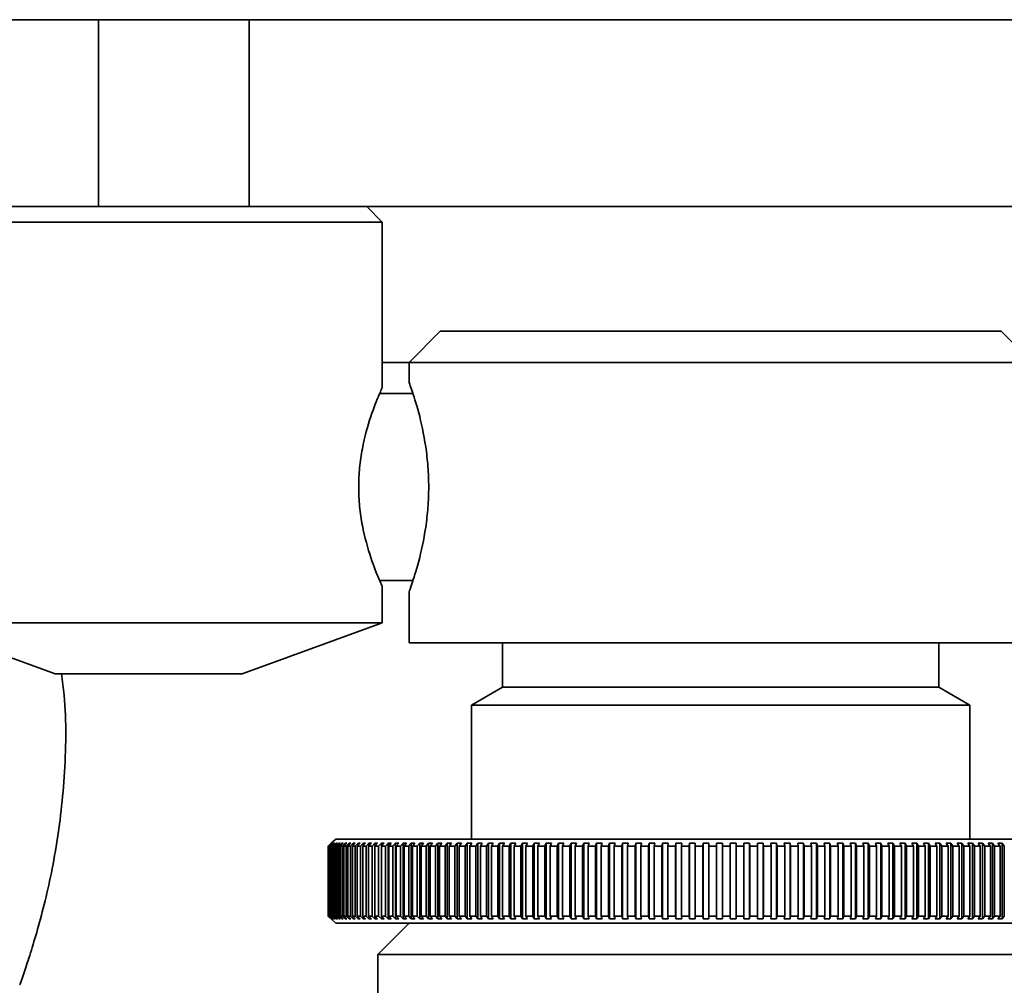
# Model space of a CAD drawing. Header units: millimetres. Extents: x 0 to 864, y 0 to 559.
# Tile 43 of 83: x 449.01 to 456.91, y 219.53 to 227.28. Entities that reach past the tile are written whole.
import ezdxf

# ---------------------------------------------------------------- set-up
doc = ezdxf.new("R2010")
doc.units = ezdxf.units.MM

msp = doc.modelspace()

# ---------------------------------------------------------------- linework, layer by layer
at = {"color": 7, "linetype": 'Continuous', "lineweight": 35}
for p, q in [((449.6428, 227.2766), (397.734, 227.2766)), ((449.6428, 227.2766), (449.6428, 225.7766)), ((450.8531, 227.2766), (449.6428, 227.2766)), ((450.8531, 227.2766), (450.8531, 225.7766)), ((450.8531, 227.2766), (458.1149, 227.2766)), ((449.6428, 225.7766), (397.734, 225.7766)), ((450.8531, 225.7766), (449.6428, 225.7766)), ((458.1149, 225.7766), (450.8531, 225.7766)), ((451.9215, 225.6516), (451.7965, 225.7766)), ((451.9215, 225.6516), (448.1715, 225.6516)), ((451.9215, 224.3265), (451.9215, 225.6516)), ((452.3859, 224.7766), (452.1359, 224.5266)), ((452.3859, 224.7766), (456.8859, 224.7766)), ((457.0465, 224.616), (456.8859, 224.7766)), ((451.9215, 224.5266), (452.1359, 224.5266)), ((452.1359, 224.5266), (452.1359, 224.3683)), ((452.1359, 224.5266), (457.0977, 224.5266)), ((452.1665, 224.2766), (451.8999, 224.2766)), ((451.8999, 222.7766), (452.1665, 222.7766)), ((451.9215, 222.4361), (451.9215, 222.7266)), ((452.1359, 222.6849), (452.1359, 222.2766)), ((448.1715, 222.4361), (449.2965, 222.0266)), ((448.1715, 222.4361), (451.9215, 222.4361)), ((450.7965, 222.0266), (451.9215, 222.4361)), ((457.1359, 222.2766), (452.1359, 222.2766)), ((452.8859, 222.2766), (452.8859, 221.9209)), ((456.3859, 221.9209), (456.3859, 222.2766)), ((449.2965, 222.0266), (450.7965, 222.0266)), ((452.8859, 221.9209), (452.6359, 221.7766)), ((456.3859, 221.9209), (452.8859, 221.9209)), ((456.6359, 221.7766), (456.3859, 221.9209)), ((452.6359, 221.7766), (452.6359, 220.7016)), ((456.6359, 221.7766), (452.6359, 221.7766)), ((456.6359, 220.7016), (456.6359, 221.7766)), ((451.5109, 220.6677), (451.4858, 220.6455)), ((451.4867, 220.6455), (451.5119, 220.6677)), ((451.5134, 220.6677), (451.4882, 220.6455)), ((451.4913, 220.6455), (451.5165, 220.6677)), ((451.5196, 220.6677), (451.4945, 220.6455)), ((451.4998, 220.6455), (451.5249, 220.6677)), ((451.5296, 220.6677), (451.5046, 220.6455)), ((451.5491, 220.7016), (451.5109, 220.6677)), ((451.5134, 220.6677), (451.5119, 220.6677)), ((451.5119, 220.6677), (451.5119, 220.6664)), ((451.5121, 220.6455), (451.537, 220.6677)), ((451.5196, 220.6677), (451.5165, 220.6677)), ((451.5165, 220.6677), (451.5165, 220.665)), ((451.5434, 220.6677), (451.5185, 220.6455)), ((451.5296, 220.6677), (451.5249, 220.6677)), ((451.5249, 220.6677), (451.5249, 220.6635)), ((451.5282, 220.6455), (451.553, 220.6677)), ((451.561, 220.6677), (451.5363, 220.6455)), ((451.5434, 220.6677), (451.537, 220.6677)), ((451.537, 220.6677), (451.537, 220.662)), ((451.548, 220.6455), (451.5727, 220.6677)), ((451.5491, 220.7016), (452.9476, 220.7016)), ((451.561, 220.6677), (451.553, 220.6677)), ((451.553, 220.6677), (451.553, 220.6606)), ((451.5823, 220.6677), (451.5578, 220.6455)), ((451.5717, 220.6455), (451.5962, 220.6677)), ((451.5823, 220.6677), (451.5727, 220.6677)), ((451.5727, 220.6677), (451.5727, 220.6591)), ((451.6073, 220.6677), (451.583, 220.6455)), ((451.6073, 220.6677), (451.5962, 220.6677)), ((451.5962, 220.6677), (451.5962, 220.6575)), ((451.599, 220.6455), (451.6233, 220.6677)), ((451.6361, 220.6677), (451.612, 220.6455)), ((451.6361, 220.6677), (451.6233, 220.6677)), ((451.6233, 220.6677), (451.6233, 220.656)), ((451.6301, 220.6455), (451.6542, 220.6677)), ((451.6684, 220.6677), (451.6446, 220.6455)), ((451.6684, 220.6677), (451.6542, 220.6677)), ((451.6542, 220.6677), (451.6542, 220.6544)), ((451.6648, 220.6455), (451.6886, 220.6677)), ((451.7044, 220.6677), (451.6809, 220.6455)), ((451.7044, 220.6677), (451.6886, 220.6677)), ((451.6886, 220.6677), (451.6886, 220.6528)), ((451.7032, 220.6455), (451.7267, 220.6677)), ((451.744, 220.6677), (451.7208, 220.6455)), ((451.744, 220.6677), (451.7267, 220.6677)), ((451.7267, 220.6677), (451.7267, 220.6511)), ((451.7451, 220.6455), (451.7683, 220.6677)), ((451.7871, 220.6677), (451.7643, 220.6455)), ((451.7871, 220.6677), (451.7683, 220.6677)), ((451.7683, 220.6677), (451.7683, 220.6494)), ((451.7905, 220.6455), (451.8133, 220.6677)), ((451.8337, 220.6677), (451.8112, 220.6455)), ((451.8337, 220.6677), (451.8133, 220.6677)), ((451.8133, 220.6677), (451.8133, 220.6476)), ((451.8394, 220.6455), (451.8619, 220.6677)), ((451.8836, 220.6677), (451.8616, 220.6455)), ((451.8836, 220.6677), (451.8619, 220.6677)), ((451.8619, 220.6677), (451.8619, 220.6457)), ((451.8917, 220.6455), (451.9138, 220.6677)), ((451.937, 220.6677), (451.9138, 220.6677)), ((451.9138, 220.6677), (451.9138, 220.0605)), ((451.937, 220.6677), (451.9154, 220.6455)), ((451.9474, 220.6455), (451.969, 220.6677)), ((451.9936, 220.6677), (451.969, 220.6677)), ((451.969, 220.6677), (451.969, 220.0605)), ((451.9936, 220.6677), (451.9724, 220.6455)), ((452.0063, 220.6455), (452.0275, 220.6677)), ((452.0534, 220.6677), (452.0275, 220.6677)), ((452.0275, 220.6677), (452.0275, 220.0605)), ((452.0534, 220.6677), (452.0328, 220.6455)), ((452.0685, 220.6455), (452.0891, 220.6677)), ((452.1164, 220.6677), (452.0891, 220.6677)), ((452.0891, 220.6677), (452.0891, 220.0605)), ((452.1164, 220.6677), (452.0963, 220.6455)), ((452.1337, 220.6455), (452.1539, 220.6677)), ((452.1825, 220.6677), (452.1539, 220.6677)), ((452.1539, 220.6677), (452.1539, 220.0605)), ((452.1825, 220.6677), (452.1629, 220.6455)), ((452.2021, 220.6455), (452.2216, 220.6677)), ((452.2515, 220.6677), (452.2216, 220.6677)), ((452.2216, 220.6677), (452.2216, 220.0605)), ((452.2515, 220.6677), (452.2325, 220.6455)), ((452.2733, 220.6455), (452.2924, 220.6677)), ((452.3234, 220.6677), (452.2924, 220.6677)), ((452.2924, 220.6677), (452.2924, 220.0605)), ((452.3234, 220.6677), (452.305, 220.6455)), ((452.3475, 220.6455), (452.3659, 220.6677)), ((452.3982, 220.6677), (452.3659, 220.6677)), ((452.3659, 220.6677), (452.3659, 220.0605)), ((452.3982, 220.6677), (452.3804, 220.6455)), ((452.4244, 220.6455), (452.4423, 220.6677)), ((452.4757, 220.6677), (452.4423, 220.6677)), ((452.4423, 220.6677), (452.4423, 220.0605)), ((452.4757, 220.6677), (452.4585, 220.6455)), ((452.5041, 220.6455), (452.5213, 220.6677)), ((452.5558, 220.6677), (452.5213, 220.6677)), ((452.5213, 220.6677), (452.5213, 220.0605)), ((452.5558, 220.6677), (452.5393, 220.6455)), ((452.5863, 220.6455), (452.6029, 220.6677)), ((452.6385, 220.6677), (452.6029, 220.6677)), ((452.6029, 220.6677), (452.6029, 220.0605)), ((452.6385, 220.6677), (452.6226, 220.6455)), ((452.6711, 220.6455), (452.6869, 220.6677)), ((452.7236, 220.6677), (452.6869, 220.6677)), ((452.6869, 220.6677), (452.6869, 220.0605)), ((452.7236, 220.6677), (452.7084, 220.6455)), ((452.7582, 220.6455), (452.7734, 220.6677)), ((452.811, 220.6677), (452.7734, 220.6677)), ((452.7734, 220.6677), (452.7734, 220.0605)), ((452.811, 220.6677), (452.7965, 220.6455)), ((452.8476, 220.6455), (452.8621, 220.6677)), ((452.9006, 220.6677), (452.8621, 220.6677)), ((452.8621, 220.6677), (452.8621, 220.0605)), ((452.9006, 220.6677), (452.8869, 220.6455)), ((452.9392, 220.6455), (452.953, 220.6677)), ((452.9476, 220.7016), (457.7227, 220.7016)), ((452.9924, 220.6677), (452.953, 220.6677)), ((452.953, 220.6677), (452.953, 220.0605)), ((452.9924, 220.6677), (452.9794, 220.6455)), ((453.0329, 220.6455), (453.0459, 220.6677)), ((453.0862, 220.6677), (453.0459, 220.6677)), ((453.0459, 220.6677), (453.0459, 220.0605)), ((453.0862, 220.6677), (453.0739, 220.6455)), ((453.1285, 220.6455), (453.1407, 220.6677)), ((453.1818, 220.6677), (453.1407, 220.6677)), ((453.1407, 220.6677), (453.1407, 220.0605)), ((453.1818, 220.6677), (453.1703, 220.6455)), ((453.2259, 220.6455), (453.2374, 220.6677)), ((453.2792, 220.6677), (453.2374, 220.6677)), ((453.2374, 220.6677), (453.2374, 220.0605)), ((453.2792, 220.6677), (453.2685, 220.6455)), ((453.3251, 220.6455), (453.3358, 220.6677)), ((453.3783, 220.6677), (453.3358, 220.6677)), ((453.3358, 220.6677), (453.3358, 220.0605)), ((453.3783, 220.6677), (453.3684, 220.6455)), ((453.4259, 220.6455), (453.4358, 220.6677)), ((453.4789, 220.6677), (453.4358, 220.6677)), ((453.4358, 220.6677), (453.4358, 220.0605)), ((453.4789, 220.6677), (453.4698, 220.6455)), ((453.5281, 220.6455), (453.5372, 220.6677)), ((453.5809, 220.6677), (453.5372, 220.6677)), ((453.5372, 220.6677), (453.5372, 220.0605)), ((453.5809, 220.6677), (453.5727, 220.6455)), ((453.6317, 220.6455), (453.64, 220.6677)), ((453.6842, 220.6677), (453.64, 220.6677)), ((453.64, 220.6677), (453.64, 220.0605)), ((453.6842, 220.6677), (453.6768, 220.6455)), ((453.7365, 220.6455), (453.7439, 220.6677)), ((453.7887, 220.6677), (453.7439, 220.6677)), ((453.7439, 220.6677), (453.7439, 220.0605)), ((453.7887, 220.6677), (453.7821, 220.6455)), ((453.8424, 220.6455), (453.849, 220.6677)), ((453.8942, 220.6677), (453.849, 220.6677)), ((453.849, 220.6677), (453.849, 220.0605)), ((453.8942, 220.6677), (453.8884, 220.6455)), ((453.9493, 220.6455), (453.955, 220.6677)), ((454.0006, 220.6677), (453.955, 220.6677)), ((453.955, 220.6677), (453.955, 220.0605)), ((454.0006, 220.6677), (453.9957, 220.6455)), ((454.057, 220.6455), (454.0619, 220.6677)), ((454.1077, 220.6677), (454.0619, 220.6677)), ((454.0619, 220.6677), (454.0619, 220.0605)), ((454.1077, 220.6677), (454.1037, 220.6455)), ((454.1654, 220.6455), (454.1694, 220.6677)), ((454.2156, 220.6677), (454.1694, 220.6677)), ((454.1694, 220.6677), (454.1694, 220.0605)), ((454.2156, 220.6677), (454.2124, 220.6455)), ((454.2744, 220.6455), (454.2776, 220.6677)), ((454.3239, 220.6677), (454.2776, 220.6677)), ((454.2776, 220.6677), (454.2776, 220.0605)), ((454.3239, 220.6677), (454.3216, 220.6455)), ((454.3839, 220.6455), (454.3861, 220.6677)), ((454.4326, 220.6677), (454.3861, 220.6677)), ((454.3861, 220.6677), (454.3861, 220.0605)), ((454.4326, 220.6677), (454.4312, 220.6455)), ((454.4936, 220.6455), (454.495, 220.6677)), ((454.5415, 220.6677), (454.495, 220.6677)), ((454.495, 220.6677), (454.495, 220.0605)), ((454.5415, 220.6677), (454.541, 220.6455)), ((454.6035, 220.6455), (454.604, 220.6677)), ((454.6506, 220.6677), (454.604, 220.6677)), ((454.604, 220.6677), (454.604, 220.0605)), ((454.6506, 220.6677), (454.6506, 220.0605)), ((454.6506, 220.6677), (454.651, 220.6455)), ((454.7597, 220.6677), (454.7131, 220.6677)), ((454.7135, 220.6455), (454.7131, 220.6677)), ((454.7597, 220.6677), (454.7609, 220.6455)), ((454.7597, 220.6677), (454.7597, 220.0605)), ((454.8686, 220.6677), (454.8221, 220.6677)), ((454.8233, 220.6455), (454.8221, 220.6677)), ((454.8686, 220.6677), (454.8707, 220.6455)), ((454.8686, 220.6677), (454.8686, 220.0605)), ((454.9772, 220.6677), (454.9308, 220.6677)), ((454.933, 220.6455), (454.9308, 220.6677)), ((454.9772, 220.6677), (454.9802, 220.6455)), ((454.9772, 220.6677), (454.9772, 220.0605)), ((455.0854, 220.6677), (455.0392, 220.6677)), ((455.0422, 220.6455), (455.0392, 220.6677)), ((455.0854, 220.6677), (455.0892, 220.6455)), ((455.0854, 220.6677), (455.0854, 220.0605)), ((455.193, 220.6677), (455.1471, 220.6677)), ((455.151, 220.6455), (455.1471, 220.6677)), ((455.193, 220.6677), (455.1978, 220.6455)), ((455.193, 220.6677), (455.193, 220.0605)), ((455.3, 220.6677), (455.2544, 220.6677)), ((455.2591, 220.6455), (455.2544, 220.6677)), ((455.3, 220.6677), (455.3056, 220.6455)), ((455.3, 220.6677), (455.3, 220.0605)), ((455.4062, 220.6677), (455.3609, 220.6677)), ((455.3665, 220.6455), (455.3609, 220.6677)), ((455.4062, 220.6677), (455.4126, 220.6455)), ((455.4062, 220.6677), (455.4062, 220.0605)), ((455.5114, 220.6677), (455.4666, 220.6677)), ((455.473, 220.6455), (455.4666, 220.6677)), ((455.5114, 220.6677), (455.5187, 220.6455)), ((455.5114, 220.6677), (455.5114, 220.0605)), ((455.6156, 220.6677), (455.5712, 220.6677)), ((455.5785, 220.6455), (455.5712, 220.6677)), ((455.6156, 220.6677), (455.6237, 220.6455)), ((455.6156, 220.6677), (455.6156, 220.0605)), ((455.7185, 220.6677), (455.6747, 220.6677)), ((455.6828, 220.6455), (455.6747, 220.6677)), ((455.7185, 220.6677), (455.7275, 220.6455)), ((455.7185, 220.6677), (455.7185, 220.0605)), ((455.8202, 220.6677), (455.7769, 220.6677)), ((455.7859, 220.6455), (455.7769, 220.6677)), ((455.8202, 220.6677), (455.8299, 220.6455)), ((455.8202, 220.6677), (455.8202, 220.0605)), ((455.9204, 220.6677), (455.8778, 220.6677)), ((455.8875, 220.6455), (455.8778, 220.6677)), ((455.9204, 220.6677), (455.9309, 220.6455)), ((455.9204, 220.6677), (455.9204, 220.0605)), ((456.019, 220.6677), (455.9771, 220.6677)), ((455.9877, 220.6455), (455.9771, 220.6677)), ((456.019, 220.6677), (456.0304, 220.6455)), ((456.019, 220.6677), (456.019, 220.0605)), ((456.116, 220.6677), (456.0748, 220.6677)), ((456.0861, 220.6455), (456.0748, 220.6677)), ((456.116, 220.6677), (456.1281, 220.6455)), ((456.116, 220.6677), (456.116, 220.0605)), ((456.2111, 220.6677), (456.1707, 220.6677)), ((456.1828, 220.6455), (456.1707, 220.6677)), ((456.2111, 220.6677), (456.224, 220.6455)), ((456.2111, 220.6677), (456.2111, 220.0605)), ((456.3044, 220.6677), (456.2648, 220.6677)), ((456.2777, 220.6455), (456.2648, 220.6677)), ((456.3044, 220.6677), (456.318, 220.6455)), ((456.3044, 220.6677), (456.3044, 220.0605)), ((456.3956, 220.6677), (456.3569, 220.6677)), ((456.3705, 220.6455), (456.3569, 220.6677)), ((456.3956, 220.6677), (456.4099, 220.6455)), ((456.3956, 220.6677), (456.3956, 220.0605)), ((456.4846, 220.6677), (456.4468, 220.6677)), ((456.4612, 220.6455), (456.4468, 220.6677)), ((456.4846, 220.6677), (456.4997, 220.6455)), ((456.4846, 220.6677), (456.4846, 220.0605)), ((456.5714, 220.6677), (456.5346, 220.6677)), ((456.5497, 220.6455), (456.5346, 220.6677)), ((456.5714, 220.6677), (456.5872, 220.6455)), ((456.5714, 220.6677), (456.5714, 220.0605)), ((456.6559, 220.6677), (456.6201, 220.6677)), ((456.6359, 220.6455), (456.6201, 220.6677)), ((456.6559, 220.6677), (456.6723, 220.6455)), ((456.6559, 220.6677), (456.6559, 220.0605)), ((456.7378, 220.6677), (456.7031, 220.6677)), ((456.7196, 220.6455), (456.7031, 220.6677)), ((456.7378, 220.6677), (456.7549, 220.6455)), ((456.7378, 220.6677), (456.7378, 220.0605)), ((456.8173, 220.6677), (456.7837, 220.6677)), ((456.8008, 220.6455), (456.7837, 220.6677)), ((456.8173, 220.6677), (456.835, 220.6455)), ((456.8173, 220.6677), (456.8173, 220.0605)), ((456.894, 220.6677), (456.8616, 220.6677)), ((456.8793, 220.6455), (456.8616, 220.6677)), ((456.894, 220.6677), (456.9124, 220.6455)), ((456.894, 220.6677), (456.894, 220.0605)), ((451.4858, 220.6455), (451.4858, 220.0827)), ((451.4867, 220.6455), (451.4867, 220.0827)), ((451.4882, 220.6455), (451.4882, 220.0827)), ((451.4913, 220.6455), (451.4913, 220.0827)), ((451.4945, 220.6455), (451.4945, 220.0827)), ((451.4998, 220.6455), (451.4998, 220.0827)), ((451.5046, 220.6455), (451.5046, 220.0827)), ((451.5121, 220.6455), (451.5121, 220.0827)), ((451.5185, 220.6455), (451.5185, 220.0827)), ((451.5282, 220.6455), (451.5282, 220.0827)), ((451.5363, 220.6455), (451.5363, 220.0827)), ((451.548, 220.6455), (451.548, 220.0827)), ((451.5578, 220.6455), (451.5578, 220.0827)), ((451.5717, 220.6455), (451.5717, 220.0827)), ((451.583, 220.6455), (451.583, 220.0827)), ((451.599, 220.6455), (451.599, 220.0827)), ((451.612, 220.6455), (451.612, 220.0827)), ((451.6301, 220.6455), (451.6301, 220.0827)), ((451.6446, 220.6455), (451.6446, 220.0827)), ((451.6648, 220.6455), (451.6648, 220.0827)), ((451.6809, 220.6455), (451.6809, 220.0827)), ((451.7032, 220.6455), (451.7032, 220.0827)), ((451.7208, 220.6455), (451.7208, 220.0827)), ((451.7451, 220.6455), (451.7451, 220.0827)), ((451.7643, 220.6455), (451.7643, 220.0827)), ((451.7905, 220.6455), (451.7905, 220.0827)), ((451.8112, 220.6455), (451.8112, 220.0827)), ((451.8394, 220.6455), (451.8394, 220.0827)), ((451.8616, 220.6455), (451.8616, 220.0827)), ((451.8917, 220.6455), (451.8917, 220.0827)), ((451.9154, 220.6455), (451.9154, 220.0827)), ((451.9474, 220.6455), (451.9474, 220.0827)), ((451.9724, 220.6455), (451.9724, 220.0827)), ((452.0063, 220.6455), (452.0063, 220.0827)), ((452.0328, 220.6455), (452.0328, 220.0827)), ((452.0685, 220.6455), (452.0685, 220.0827)), ((452.0963, 220.6455), (452.0963, 220.0827)), ((452.1337, 220.6455), (452.1337, 220.0827)), ((452.1629, 220.6455), (452.1629, 220.0827)), ((452.2021, 220.6455), (452.2021, 220.0827)), ((452.2325, 220.6455), (452.2325, 220.0827)), ((452.2733, 220.6455), (452.2733, 220.0827)), ((452.305, 220.6455), (452.305, 220.0827)), ((452.3475, 220.6455), (452.3475, 220.0827)), ((452.3804, 220.6455), (452.3804, 220.0827)), ((452.4244, 220.6455), (452.4244, 220.0827)), ((452.4585, 220.6455), (452.4585, 220.0827)), ((452.5041, 220.6455), (452.5041, 220.0827)), ((452.5393, 220.6455), (452.5393, 220.0827)), ((452.5863, 220.6455), (452.5863, 220.0827)), ((452.6226, 220.6455), (452.6226, 220.0827)), ((452.6711, 220.6455), (452.6711, 220.0827)), ((452.7084, 220.6455), (452.7084, 220.0827)), ((452.7582, 220.6455), (452.7582, 220.0827)), ((452.7965, 220.6455), (452.7965, 220.0827)), ((452.8476, 220.6455), (452.8476, 220.0827)), ((452.8869, 220.6455), (452.8869, 220.0827)), ((452.9392, 220.6455), (452.9392, 220.0827)), ((452.9794, 220.6455), (452.9794, 220.0827)), ((453.0329, 220.6455), (453.0329, 220.0827)), ((453.0739, 220.6455), (453.0739, 220.0827)), ((453.1285, 220.6455), (453.1285, 220.0827)), ((453.1703, 220.6455), (453.1703, 220.0827)), ((453.2259, 220.6455), (453.2259, 220.0827)), ((453.2685, 220.6455), (453.2685, 220.0827)), ((453.3251, 220.6455), (453.3251, 220.0827)), ((453.3684, 220.6455), (453.3684, 220.0827)), ((453.4259, 220.6455), (453.4259, 220.0827)), ((453.4698, 220.6455), (453.4698, 220.0827)), ((453.5281, 220.6455), (453.5281, 220.0827)), ((453.5727, 220.6455), (453.5727, 220.0827)), ((453.6317, 220.6455), (453.6317, 220.0827)), ((453.6768, 220.6455), (453.6768, 220.0827)), ((453.7365, 220.6455), (453.7365, 220.0827)), ((453.7821, 220.6455), (453.7821, 220.0827)), ((453.8424, 220.6455), (453.8424, 220.0827)), ((453.8884, 220.6455), (453.8884, 220.0827)), ((453.9493, 220.6455), (453.9493, 220.0827)), ((453.9957, 220.6455), (453.9957, 220.0827)), ((454.057, 220.6455), (454.057, 220.0827)), ((454.1037, 220.6455), (454.1037, 220.0827)), ((454.1654, 220.6455), (454.1654, 220.0827)), ((454.2124, 220.6455), (454.2124, 220.0827)), ((454.2744, 220.6455), (454.2744, 220.0827)), ((454.3216, 220.6455), (454.3216, 220.0827)), ((454.3839, 220.6455), (454.3839, 220.0827)), ((454.4312, 220.6455), (454.4312, 220.0827)), ((454.4936, 220.6455), (454.4936, 220.0827)), ((454.541, 220.6455), (454.541, 220.0827)), ((454.6035, 220.6455), (454.6035, 220.0827)), ((454.651, 220.6455), (454.651, 220.0827)), ((454.7135, 220.6455), (454.7135, 220.0827)), ((454.7609, 220.6455), (454.7609, 220.0827)), ((454.8233, 220.6455), (454.8233, 220.0827)), ((454.8707, 220.6455), (454.8707, 220.0827)), ((454.933, 220.6455), (454.933, 220.0827)), ((454.9802, 220.6455), (454.9802, 220.0827)), ((455.0422, 220.6455), (455.0422, 220.0827)), ((455.0892, 220.6455), (455.0892, 220.0827)), ((455.151, 220.6455), (455.151, 220.0827)), ((455.1978, 220.6455), (455.1978, 220.0827)), ((455.2591, 220.6455), (455.2591, 220.0827)), ((455.3056, 220.6455), (455.3056, 220.0827)), ((455.3665, 220.6455), (455.3665, 220.0827)), ((455.4126, 220.6455), (455.4126, 220.0827)), ((455.473, 220.6455), (455.473, 220.0827)), ((455.5187, 220.6455), (455.5187, 220.0827)), ((455.5785, 220.6455), (455.5785, 220.0827)), ((455.6237, 220.6455), (455.6237, 220.0827)), ((455.6828, 220.6455), (455.6828, 220.0827)), ((455.7275, 220.6455), (455.7275, 220.0827)), ((455.7859, 220.6455), (455.7859, 220.0827)), ((455.8299, 220.6455), (455.8299, 220.0827)), ((455.8875, 220.6455), (455.8875, 220.0827)), ((455.9309, 220.6455), (455.9309, 220.0827)), ((455.9877, 220.6455), (455.9877, 220.0827)), ((456.0304, 220.6455), (456.0304, 220.0827)), ((456.0861, 220.6455), (456.0861, 220.0827)), ((456.1281, 220.6455), (456.1281, 220.0827)), ((456.1828, 220.6455), (456.1828, 220.0827)), ((456.224, 220.6455), (456.224, 220.0827)), ((456.2777, 220.6455), (456.2777, 220.0827)), ((456.318, 220.6455), (456.318, 220.0827)), ((456.3705, 220.6455), (456.3705, 220.0827)), ((456.4099, 220.6455), (456.4099, 220.0827)), ((456.4612, 220.6455), (456.4612, 220.0827)), ((456.4997, 220.6455), (456.4997, 220.0827)), ((456.5497, 220.6455), (456.5497, 220.0827)), ((456.5872, 220.6455), (456.5872, 220.0827)), ((456.6359, 220.6455), (456.6359, 220.0827)), ((456.6723, 220.6455), (456.6723, 220.0827)), ((456.7196, 220.6455), (456.7196, 220.0827)), ((456.7549, 220.6455), (456.7549, 220.0827)), ((456.8008, 220.6455), (456.8008, 220.0827)), ((456.835, 220.6455), (456.835, 220.0827)), ((456.8793, 220.6455), (456.8793, 220.0827)), ((456.9124, 220.6455), (456.9124, 220.0827)), ((451.4858, 220.0827), (451.5109, 220.0605)), ((451.5119, 220.0605), (451.4867, 220.0827)), ((451.4882, 220.0827), (451.5134, 220.0605)), ((451.5165, 220.0605), (451.4913, 220.0827)), ((451.4945, 220.0827), (451.5196, 220.0605)), ((451.5249, 220.0605), (451.4998, 220.0827)), ((451.5046, 220.0827), (451.5296, 220.0605)), ((451.5109, 220.0605), (451.5491, 220.0266)), ((451.5119, 220.0618), (451.5119, 220.0605)), ((451.5119, 220.0605), (451.5134, 220.0605)), ((451.537, 220.0605), (451.5121, 220.0827)), ((451.5165, 220.0632), (451.5165, 220.0605)), ((451.5165, 220.0605), (451.5196, 220.0605)), ((451.5185, 220.0827), (451.5434, 220.0605)), ((451.5249, 220.0647), (451.5249, 220.0605)), ((451.5249, 220.0605), (451.5296, 220.0605)), ((451.553, 220.0605), (451.5282, 220.0827)), ((451.5363, 220.0827), (451.561, 220.0605)), ((451.537, 220.0662), (451.537, 220.0605)), ((451.537, 220.0605), (451.5434, 220.0605)), ((451.5727, 220.0605), (451.548, 220.0827)), ((451.553, 220.0676), (451.553, 220.0605)), ((451.553, 220.0605), (451.561, 220.0605)), ((451.5578, 220.0827), (451.5823, 220.0605)), ((451.5962, 220.0605), (451.5717, 220.0827)), ((451.5727, 220.0691), (451.5727, 220.0605)), ((451.5727, 220.0605), (451.5823, 220.0605)), ((451.583, 220.0827), (451.6073, 220.0605)), ((451.5962, 220.0707), (451.5962, 220.0605)), ((451.5962, 220.0605), (451.6073, 220.0605)), ((451.6233, 220.0605), (451.599, 220.0827)), ((451.612, 220.0827), (451.6361, 220.0605)), ((451.6233, 220.0722), (451.6233, 220.0605)), ((451.6233, 220.0605), (451.6361, 220.0605)), ((451.6542, 220.0605), (451.6301, 220.0827)), ((451.6446, 220.0827), (451.6684, 220.0605)), ((451.6542, 220.0738), (451.6542, 220.0605)), ((451.6542, 220.0605), (451.6684, 220.0605)), ((451.6886, 220.0605), (451.6648, 220.0827)), ((451.6809, 220.0827), (451.7044, 220.0605)), ((451.6886, 220.0754), (451.6886, 220.0605)), ((451.6886, 220.0605), (451.7044, 220.0605)), ((451.7267, 220.0605), (451.7032, 220.0827)), ((451.7208, 220.0827), (451.744, 220.0605)), ((451.7267, 220.0771), (451.7267, 220.0605)), ((451.7267, 220.0605), (451.744, 220.0605)), ((451.7683, 220.0605), (451.7451, 220.0827)), ((451.7643, 220.0827), (451.7871, 220.0605)), ((451.7683, 220.0788), (451.7683, 220.0605)), ((451.7683, 220.0605), (451.7871, 220.0605)), ((451.8133, 220.0605), (451.7905, 220.0827)), ((451.8112, 220.0827), (451.8337, 220.0605)), ((451.8133, 220.0806), (451.8133, 220.0605)), ((451.8133, 220.0605), (451.8337, 220.0605)), ((451.8619, 220.0605), (451.8394, 220.0827)), ((451.8616, 220.0827), (451.8836, 220.0605)), ((451.8619, 220.0824), (451.8619, 220.0605)), ((451.8619, 220.0605), (451.8836, 220.0605)), ((451.9138, 220.0605), (451.8917, 220.0827)), ((451.9138, 220.0605), (451.937, 220.0605)), ((451.9154, 220.0827), (451.937, 220.0605)), ((451.969, 220.0605), (451.9474, 220.0827)), ((451.969, 220.0605), (451.9936, 220.0605)), ((451.9724, 220.0827), (451.9936, 220.0605)), ((452.0275, 220.0605), (452.0063, 220.0827)), ((452.0275, 220.0605), (452.0534, 220.0605)), ((452.0328, 220.0827), (452.0534, 220.0605)), ((452.0891, 220.0605), (452.0685, 220.0827)), ((452.0891, 220.0605), (452.1164, 220.0605)), ((452.0963, 220.0827), (452.1164, 220.0605)), ((452.1539, 220.0605), (452.1337, 220.0827)), ((452.1539, 220.0605), (452.1825, 220.0605)), ((452.1629, 220.0827), (452.1825, 220.0605)), ((452.2216, 220.0605), (452.2021, 220.0827)), ((452.2216, 220.0605), (452.2515, 220.0605)), ((452.2325, 220.0827), (452.2515, 220.0605)), ((452.2924, 220.0605), (452.2733, 220.0827)), ((452.2924, 220.0605), (452.3234, 220.0605)), ((452.305, 220.0827), (452.3234, 220.0605)), ((452.3659, 220.0605), (452.3475, 220.0827)), ((452.3659, 220.0605), (452.3982, 220.0605)), ((452.3804, 220.0827), (452.3982, 220.0605)), ((452.4423, 220.0605), (452.4244, 220.0827)), ((452.4423, 220.0605), (452.4757, 220.0605)), ((452.4585, 220.0827), (452.4757, 220.0605)), ((452.5213, 220.0605), (452.5041, 220.0827)), ((452.5213, 220.0605), (452.5558, 220.0605)), ((452.5393, 220.0827), (452.5558, 220.0605)), ((452.6029, 220.0605), (452.5863, 220.0827)), ((452.6029, 220.0605), (452.6385, 220.0605)), ((452.6226, 220.0827), (452.6385, 220.0605)), ((452.6869, 220.0605), (452.6711, 220.0827)), ((452.6869, 220.0605), (452.7236, 220.0605)), ((452.7084, 220.0827), (452.7236, 220.0605)), ((452.7734, 220.0605), (452.7582, 220.0827)), ((452.7734, 220.0605), (452.811, 220.0605)), ((452.7965, 220.0827), (452.811, 220.0605)), ((452.8621, 220.0605), (452.8476, 220.0827)), ((452.8621, 220.0605), (452.9006, 220.0605)), ((452.8869, 220.0827), (452.9006, 220.0605)), ((452.953, 220.0605), (452.9392, 220.0827)), ((452.953, 220.0605), (452.9924, 220.0605)), ((452.9794, 220.0827), (452.9924, 220.0605)), ((453.0459, 220.0605), (453.0329, 220.0827)), ((453.0459, 220.0605), (453.0862, 220.0605)), ((453.0739, 220.0827), (453.0862, 220.0605)), ((453.1407, 220.0605), (453.1285, 220.0827)), ((453.1407, 220.0605), (453.1818, 220.0605)), ((453.1703, 220.0827), (453.1818, 220.0605)), ((453.2374, 220.0605), (453.2259, 220.0827)), ((453.2374, 220.0605), (453.2792, 220.0605)), ((453.2685, 220.0827), (453.2792, 220.0605)), ((453.3358, 220.0605), (453.3251, 220.0827)), ((453.3358, 220.0605), (453.3783, 220.0605)), ((453.3684, 220.0827), (453.3783, 220.0605)), ((453.4358, 220.0605), (453.4259, 220.0827)), ((453.4358, 220.0605), (453.4789, 220.0605)), ((453.4698, 220.0827), (453.4789, 220.0605)), ((453.5372, 220.0605), (453.5281, 220.0827)), ((453.5372, 220.0605), (453.5809, 220.0605)), ((453.5727, 220.0827), (453.5809, 220.0605)), ((453.64, 220.0605), (453.6317, 220.0827)), ((453.64, 220.0605), (453.6842, 220.0605)), ((453.6768, 220.0827), (453.6842, 220.0605)), ((453.7439, 220.0605), (453.7365, 220.0827)), ((453.7439, 220.0605), (453.7887, 220.0605)), ((453.7821, 220.0827), (453.7887, 220.0605)), ((453.849, 220.0605), (453.8424, 220.0827)), ((453.849, 220.0605), (453.8942, 220.0605)), ((453.8884, 220.0827), (453.8942, 220.0605)), ((453.955, 220.0605), (453.9493, 220.0827)), ((453.955, 220.0605), (454.0006, 220.0605)), ((453.9957, 220.0827), (454.0006, 220.0605)), ((454.0619, 220.0605), (454.057, 220.0827)), ((454.0619, 220.0605), (454.1077, 220.0605)), ((454.1037, 220.0827), (454.1077, 220.0605)), ((454.1694, 220.0605), (454.1654, 220.0827)), ((454.1694, 220.0605), (454.2156, 220.0605)), ((454.2124, 220.0827), (454.2156, 220.0605)), ((454.2776, 220.0605), (454.2744, 220.0827)), ((454.2776, 220.0605), (454.3239, 220.0605)), ((454.3216, 220.0827), (454.3239, 220.0605)), ((454.3861, 220.0605), (454.3839, 220.0827)), ((454.3861, 220.0605), (454.4326, 220.0605)), ((454.4312, 220.0827), (454.4326, 220.0605)), ((454.495, 220.0605), (454.4936, 220.0827)), ((454.495, 220.0605), (454.5415, 220.0605)), ((454.541, 220.0827), (454.5415, 220.0605)), ((454.604, 220.0605), (454.6035, 220.0827)), ((454.604, 220.0605), (454.6506, 220.0605)), ((454.651, 220.0827), (454.6506, 220.0605)), ((454.7131, 220.0605), (454.7135, 220.0827)), ((454.7131, 220.0605), (454.7597, 220.0605)), ((454.7609, 220.0827), (454.7597, 220.0605)), ((454.8221, 220.0605), (454.8233, 220.0827)), ((454.8221, 220.0605), (454.8686, 220.0605)), ((454.8707, 220.0827), (454.8686, 220.0605)), ((454.9308, 220.0605), (454.933, 220.0827)), ((454.9308, 220.0605), (454.9772, 220.0605)), ((454.9802, 220.0827), (454.9772, 220.0605)), ((455.0392, 220.0605), (455.0422, 220.0827)), ((455.0392, 220.0605), (455.0854, 220.0605)), ((455.0892, 220.0827), (455.0854, 220.0605)), ((455.1471, 220.0605), (455.151, 220.0827)), ((455.1471, 220.0605), (455.193, 220.0605)), ((455.1978, 220.0827), (455.193, 220.0605)), ((455.2544, 220.0605), (455.2591, 220.0827)), ((455.2544, 220.0605), (455.3, 220.0605)), ((455.3056, 220.0827), (455.3, 220.0605)), ((455.3609, 220.0605), (455.3665, 220.0827)), ((455.3609, 220.0605), (455.4062, 220.0605)), ((455.4126, 220.0827), (455.4062, 220.0605)), ((455.4666, 220.0605), (455.473, 220.0827)), ((455.4666, 220.0605), (455.5114, 220.0605)), ((455.5187, 220.0827), (455.5114, 220.0605)), ((455.5712, 220.0605), (455.5785, 220.0827)), ((455.5712, 220.0605), (455.6156, 220.0605)), ((455.6237, 220.0827), (455.6156, 220.0605)), ((455.6747, 220.0605), (455.6828, 220.0827)), ((455.6747, 220.0605), (455.7185, 220.0605)), ((455.7275, 220.0827), (455.7185, 220.0605)), ((455.7769, 220.0605), (455.7859, 220.0827)), ((455.7769, 220.0605), (455.8202, 220.0605)), ((455.8299, 220.0827), (455.8202, 220.0605)), ((455.8778, 220.0605), (455.8875, 220.0827)), ((455.8778, 220.0605), (455.9204, 220.0605)), ((455.9309, 220.0827), (455.9204, 220.0605)), ((455.9771, 220.0605), (455.9877, 220.0827)), ((455.9771, 220.0605), (456.019, 220.0605)), ((456.0304, 220.0827), (456.019, 220.0605)), ((456.0748, 220.0605), (456.0861, 220.0827)), ((456.0748, 220.0605), (456.116, 220.0605)), ((456.1281, 220.0827), (456.116, 220.0605)), ((456.1707, 220.0605), (456.1828, 220.0827)), ((456.1707, 220.0605), (456.2111, 220.0605)), ((456.224, 220.0827), (456.2111, 220.0605)), ((456.2648, 220.0605), (456.2777, 220.0827)), ((456.2648, 220.0605), (456.3044, 220.0605)), ((456.318, 220.0827), (456.3044, 220.0605)), ((456.3569, 220.0605), (456.3705, 220.0827)), ((456.3569, 220.0605), (456.3956, 220.0605)), ((456.4099, 220.0827), (456.3956, 220.0605)), ((456.4468, 220.0605), (456.4612, 220.0827)), ((456.4468, 220.0605), (456.4846, 220.0605)), ((456.4997, 220.0827), (456.4846, 220.0605)), ((456.5346, 220.0605), (456.5497, 220.0827)), ((456.5346, 220.0605), (456.5714, 220.0605)), ((456.5872, 220.0827), (456.5714, 220.0605)), ((456.6201, 220.0605), (456.6359, 220.0827)), ((456.6201, 220.0605), (456.6559, 220.0605)), ((456.6723, 220.0827), (456.6559, 220.0605)), ((456.7031, 220.0605), (456.7196, 220.0827)), ((456.7031, 220.0605), (456.7378, 220.0605)), ((456.7549, 220.0827), (456.7378, 220.0605)), ((456.7837, 220.0605), (456.8008, 220.0827)), ((456.7837, 220.0605), (456.8173, 220.0605)), ((456.835, 220.0827), (456.8173, 220.0605)), ((456.8616, 220.0605), (456.8793, 220.0827)), ((456.8616, 220.0605), (456.894, 220.0605)), ((456.9124, 220.0827), (456.894, 220.0605)), ((451.5491, 220.0266), (452.9476, 220.0266)), ((452.1359, 220.0266), (451.8859, 219.7766)), ((452.9476, 220.0266), (457.7227, 220.0266)), ((451.8859, 219.7766), (451.8859, 216.5266)), ((457.3859, 219.7766), (451.8859, 219.7766))]:
    msp.add_line(p, q, dxfattribs=at)
for points, knots in [([(451.9215, 222.7266), (451.9201, 222.7296), (451.9174, 222.7357), (451.8895, 222.8002), (451.8301, 222.9447), (451.7675, 223.166), (451.7373, 223.3674), (451.7291, 223.5257), (451.7371, 223.6839), (451.7672, 223.8858), (451.8294, 224.1068), (451.8902, 224.2547), (451.9156, 224.3134), (451.9238, 224.3317), (451.9215, 224.3265), (451.9215, 224.3265)], [0, 0, 0, 0, 0.062662, 0.126546, 0.252032, 0.37606, 0.438936, 0.499646, 0.560417, 0.623099, 0.747597, 0.872824, 0.936853, 0.999499, 1, 1, 1, 1]), ([(452.1512, 224.3244), (452.1441, 224.3448), (452.1317, 224.3803), (452.1402, 224.3564), (452.1622, 224.2927), (452.2129, 224.1394), (452.2647, 223.905), (452.2892, 223.6927), (452.2957, 223.5266), (452.2893, 223.361), (452.2647, 223.1489), (452.2137, 222.9161), (452.1503, 222.7248), (452.1407, 222.6982), (452.1359, 222.6849)], [0, 0, 0, 0, 0.078508, 0.13661, 0.195559, 0.311898, 0.426006, 0.483595, 0.539663, 0.595434, 0.652586, 0.767166, 0.882968, 1, 1, 1, 1]), ([(449.0182, 219.5473), (449.016, 219.5412), (449.0054, 219.511), (449.0674, 219.6846), (449.1817, 220.0536), (449.3054, 220.5846), (449.3785, 221.1984), (449.3901, 221.7109), (449.3548, 221.9703), (449.3472, 222.0266)], [0, 0, 0, 0, 0.047388, 0.234018, 0.421745, 0.599577, 0.77135, 0.950358, 1, 1, 1, 1])]:
    msp.add_open_spline(points, degree=3, knots=knots, dxfattribs=at)
for points in [[(451.4867, 220.6455), (451.4864, 220.6456), (451.4861, 220.6456), (451.4858, 220.6455)], [(451.4913, 220.6455), (451.4903, 220.6456), (451.4893, 220.6456), (451.4882, 220.6455)], [(451.4998, 220.6455), (451.498, 220.6456), (451.4963, 220.6456), (451.4945, 220.6455)], [(451.5121, 220.6455), (451.5096, 220.6456), (451.5071, 220.6456), (451.5046, 220.6455)], [(451.5282, 220.6455), (451.5249, 220.6456), (451.5217, 220.6456), (451.5185, 220.6455)], [(451.548, 220.6455), (451.5441, 220.6456), (451.5402, 220.6456), (451.5363, 220.6455)], [(451.5717, 220.6455), (451.567, 220.6456), (451.5624, 220.6456), (451.5578, 220.6455)], [(451.599, 220.6455), (451.5937, 220.6456), (451.5883, 220.6456), (451.583, 220.6455)], [(451.6301, 220.6455), (451.624, 220.6456), (451.618, 220.6456), (451.612, 220.6455)], [(451.6648, 220.6455), (451.6581, 220.6456), (451.6514, 220.6456), (451.6446, 220.6455)], [(451.7032, 220.6455), (451.6957, 220.6456), (451.6883, 220.6456), (451.6809, 220.6455)], [(451.7451, 220.6455), (451.737, 220.6456), (451.7289, 220.6456), (451.7208, 220.6455)], [(451.7905, 220.6455), (451.7818, 220.6456), (451.773, 220.6456), (451.7643, 220.6455)], [(451.8394, 220.6455), (451.83, 220.6456), (451.8206, 220.6456), (451.8112, 220.6455)], [(451.8917, 220.6455), (451.8817, 220.6456), (451.8716, 220.6456), (451.8616, 220.6455)], [(451.9474, 220.6455), (451.9367, 220.6456), (451.926, 220.6456), (451.9154, 220.6455)], [(452.0063, 220.6455), (451.995, 220.6456), (451.9837, 220.6456), (451.9724, 220.6455)], [(452.0685, 220.6455), (452.0566, 220.6456), (452.0447, 220.6456), (452.0328, 220.6455)], [(452.1337, 220.6455), (452.1212, 220.6456), (452.1088, 220.6456), (452.0963, 220.6455)], [(452.2021, 220.6455), (452.189, 220.6456), (452.1759, 220.6456), (452.1629, 220.6455)], [(452.2733, 220.6455), (452.2597, 220.6456), (452.2461, 220.6456), (452.2325, 220.6455)], [(452.3475, 220.6455), (452.3333, 220.6456), (452.3192, 220.6456), (452.305, 220.6455)], [(452.4244, 220.6455), (452.4098, 220.6456), (452.3951, 220.6456), (452.3804, 220.6455)], [(452.5041, 220.6455), (452.4889, 220.6456), (452.4737, 220.6456), (452.4585, 220.6455)], [(452.5863, 220.6455), (452.5706, 220.6456), (452.5549, 220.6456), (452.5393, 220.6455)], [(452.6711, 220.6455), (452.6549, 220.6456), (452.6387, 220.6456), (452.6226, 220.6455)], [(452.7582, 220.6455), (452.7416, 220.6456), (452.725, 220.6456), (452.7084, 220.6455)], [(452.8476, 220.6455), (452.8306, 220.6456), (452.8135, 220.6456), (452.7965, 220.6455)], [(452.9392, 220.6455), (452.9218, 220.6456), (452.9043, 220.6456), (452.8869, 220.6455)], [(453.0329, 220.6455), (453.015, 220.6456), (452.9972, 220.6456), (452.9794, 220.6455)], [(453.1285, 220.6455), (453.1103, 220.6456), (453.0921, 220.6456), (453.0739, 220.6455)], [(453.2259, 220.6455), (453.2074, 220.6456), (453.1889, 220.6456), (453.1703, 220.6455)], [(453.3251, 220.6455), (453.3062, 220.6456), (453.2874, 220.6456), (453.2685, 220.6455)], [(453.4259, 220.6455), (453.4067, 220.6456), (453.3876, 220.6456), (453.3684, 220.6455)], [(453.5281, 220.6455), (453.5087, 220.6456), (453.4893, 220.6456), (453.4698, 220.6455)], [(453.6317, 220.6455), (453.612, 220.6456), (453.5923, 220.6456), (453.5727, 220.6455)], [(453.7365, 220.6455), (453.7166, 220.6456), (453.6967, 220.6456), (453.6768, 220.6455)], [(453.8424, 220.6455), (453.8223, 220.6456), (453.8022, 220.6456), (453.7821, 220.6455)], [(453.9493, 220.6455), (453.929, 220.6456), (453.9087, 220.6456), (453.8884, 220.6455)], [(454.057, 220.6455), (454.0366, 220.6456), (454.0161, 220.6456), (453.9957, 220.6455)], [(454.1654, 220.6455), (454.1449, 220.6456), (454.1243, 220.6456), (454.1037, 220.6455)], [(454.2744, 220.6455), (454.2538, 220.6456), (454.2331, 220.6456), (454.2124, 220.6455)], [(454.3839, 220.6455), (454.3631, 220.6456), (454.3424, 220.6456), (454.3216, 220.6455)], [(454.4936, 220.6455), (454.4728, 220.6456), (454.452, 220.6456), (454.4312, 220.6455)], [(454.6035, 220.6455), (454.5827, 220.6456), (454.5619, 220.6456), (454.541, 220.6455)], [(454.7135, 220.6455), (454.6926, 220.6456), (454.6718, 220.6456), (454.651, 220.6455)], [(454.8233, 220.6455), (454.8025, 220.6456), (454.7817, 220.6456), (454.7609, 220.6455)], [(454.933, 220.6455), (454.9122, 220.6456), (454.8914, 220.6456), (454.8707, 220.6455)], [(455.0422, 220.6455), (455.0215, 220.6456), (455.0009, 220.6456), (454.9802, 220.6455)], [(455.151, 220.6455), (455.1304, 220.6456), (455.1098, 220.6456), (455.0892, 220.6455)], [(455.2591, 220.6455), (455.2387, 220.6456), (455.2182, 220.6456), (455.1978, 220.6455)], [(455.3665, 220.6455), (455.3462, 220.6456), (455.3259, 220.6456), (455.3056, 220.6455)], [(455.473, 220.6455), (455.4529, 220.6456), (455.4327, 220.6456), (455.4126, 220.6455)], [(455.5785, 220.6455), (455.5586, 220.6456), (455.5386, 220.6456), (455.5187, 220.6455)], [(455.6828, 220.6455), (455.6631, 220.6456), (455.6434, 220.6456), (455.6237, 220.6455)], [(455.7859, 220.6455), (455.7664, 220.6456), (455.7469, 220.6456), (455.7275, 220.6455)], [(455.8875, 220.6455), (455.8683, 220.6456), (455.8491, 220.6456), (455.8299, 220.6455)], [(455.9877, 220.6455), (455.9688, 220.6456), (455.9498, 220.6456), (455.9309, 220.6455)], [(456.0861, 220.6455), (456.0675, 220.6456), (456.049, 220.6456), (456.0304, 220.6455)], [(456.1828, 220.6455), (456.1646, 220.6456), (456.1464, 220.6456), (456.1281, 220.6455)], [(456.2777, 220.6455), (456.2598, 220.6456), (456.2419, 220.6456), (456.224, 220.6455)], [(456.3705, 220.6455), (456.353, 220.6456), (456.3355, 220.6456), (456.318, 220.6455)], [(456.4612, 220.6455), (456.4441, 220.6456), (456.427, 220.6456), (456.4099, 220.6455)], [(456.5497, 220.6455), (456.533, 220.6456), (456.5164, 220.6456), (456.4997, 220.6455)], [(456.6359, 220.6455), (456.6196, 220.6456), (456.6034, 220.6456), (456.5872, 220.6455)], [(456.7196, 220.6455), (456.7038, 220.6456), (456.6881, 220.6456), (456.6723, 220.6455)], [(456.8008, 220.6455), (456.7855, 220.6456), (456.7702, 220.6456), (456.7549, 220.6455)], [(456.8793, 220.6455), (456.8645, 220.6456), (456.8498, 220.6456), (456.835, 220.6455)], [(451.4867, 220.0827), (451.4864, 220.0825), (451.4861, 220.0825), (451.4858, 220.0827)], [(451.4913, 220.0827), (451.4903, 220.0825), (451.4893, 220.0825), (451.4882, 220.0827)], [(451.4998, 220.0827), (451.498, 220.0825), (451.4963, 220.0825), (451.4945, 220.0827)], [(451.5121, 220.0827), (451.5096, 220.0825), (451.5071, 220.0825), (451.5046, 220.0827)], [(451.5282, 220.0827), (451.5249, 220.0825), (451.5217, 220.0825), (451.5185, 220.0827)], [(451.548, 220.0827), (451.5441, 220.0825), (451.5402, 220.0825), (451.5363, 220.0827)], [(451.5717, 220.0827), (451.567, 220.0825), (451.5624, 220.0825), (451.5578, 220.0827)], [(451.599, 220.0827), (451.5937, 220.0825), (451.5883, 220.0825), (451.583, 220.0827)], [(451.6301, 220.0827), (451.624, 220.0825), (451.618, 220.0825), (451.612, 220.0827)], [(451.6648, 220.0827), (451.6581, 220.0825), (451.6514, 220.0825), (451.6446, 220.0827)], [(451.7032, 220.0827), (451.6957, 220.0825), (451.6883, 220.0825), (451.6809, 220.0827)], [(451.7451, 220.0827), (451.737, 220.0825), (451.7289, 220.0825), (451.7208, 220.0827)], [(451.7905, 220.0827), (451.7818, 220.0825), (451.773, 220.0825), (451.7643, 220.0827)], [(451.8394, 220.0827), (451.83, 220.0825), (451.8206, 220.0825), (451.8112, 220.0827)], [(451.8917, 220.0827), (451.8817, 220.0825), (451.8716, 220.0825), (451.8616, 220.0827)], [(451.9474, 220.0827), (451.9367, 220.0825), (451.926, 220.0825), (451.9154, 220.0827)], [(452.0063, 220.0827), (451.995, 220.0825), (451.9837, 220.0825), (451.9724, 220.0827)], [(452.0685, 220.0827), (452.0566, 220.0825), (452.0447, 220.0825), (452.0328, 220.0827)], [(452.1337, 220.0827), (452.1212, 220.0825), (452.1088, 220.0825), (452.0963, 220.0827)], [(452.2021, 220.0827), (452.189, 220.0825), (452.1759, 220.0825), (452.1629, 220.0827)], [(452.2733, 220.0827), (452.2597, 220.0825), (452.2461, 220.0825), (452.2325, 220.0827)], [(452.3475, 220.0827), (452.3333, 220.0825), (452.3192, 220.0825), (452.305, 220.0827)], [(452.4244, 220.0827), (452.4098, 220.0825), (452.3951, 220.0825), (452.3804, 220.0827)], [(452.5041, 220.0827), (452.4889, 220.0825), (452.4737, 220.0825), (452.4585, 220.0827)], [(452.5863, 220.0827), (452.5706, 220.0825), (452.5549, 220.0825), (452.5393, 220.0827)], [(452.6711, 220.0827), (452.6549, 220.0825), (452.6387, 220.0825), (452.6226, 220.0827)], [(452.7582, 220.0827), (452.7416, 220.0825), (452.725, 220.0825), (452.7084, 220.0827)], [(452.8476, 220.0827), (452.8306, 220.0825), (452.8135, 220.0825), (452.7965, 220.0827)], [(452.9392, 220.0827), (452.9218, 220.0825), (452.9043, 220.0825), (452.8869, 220.0827)], [(453.0329, 220.0827), (453.015, 220.0825), (452.9972, 220.0825), (452.9794, 220.0827)], [(453.1285, 220.0827), (453.1103, 220.0825), (453.0921, 220.0825), (453.0739, 220.0827)], [(453.2259, 220.0827), (453.2074, 220.0825), (453.1889, 220.0825), (453.1703, 220.0827)], [(453.3251, 220.0827), (453.3062, 220.0825), (453.2874, 220.0825), (453.2685, 220.0827)], [(453.4259, 220.0827), (453.4067, 220.0825), (453.3876, 220.0825), (453.3684, 220.0827)], [(453.5281, 220.0827), (453.5087, 220.0825), (453.4893, 220.0825), (453.4698, 220.0827)], [(453.6317, 220.0827), (453.612, 220.0825), (453.5923, 220.0825), (453.5727, 220.0827)], [(453.7365, 220.0827), (453.7166, 220.0825), (453.6967, 220.0825), (453.6768, 220.0827)], [(453.8424, 220.0827), (453.8223, 220.0825), (453.8022, 220.0825), (453.7821, 220.0827)], [(453.9493, 220.0827), (453.929, 220.0825), (453.9087, 220.0825), (453.8884, 220.0827)], [(454.057, 220.0827), (454.0366, 220.0825), (454.0161, 220.0825), (453.9957, 220.0827)], [(454.1654, 220.0827), (454.1449, 220.0825), (454.1243, 220.0825), (454.1037, 220.0827)], [(454.2744, 220.0827), (454.2538, 220.0825), (454.2331, 220.0825), (454.2124, 220.0827)], [(454.3839, 220.0827), (454.3631, 220.0825), (454.3424, 220.0825), (454.3216, 220.0827)], [(454.4936, 220.0827), (454.4728, 220.0825), (454.452, 220.0825), (454.4312, 220.0827)], [(454.6035, 220.0827), (454.5827, 220.0825), (454.5619, 220.0825), (454.541, 220.0827)], [(454.7135, 220.0827), (454.6926, 220.0825), (454.6718, 220.0825), (454.651, 220.0827)], [(454.8233, 220.0827), (454.8025, 220.0825), (454.7817, 220.0825), (454.7609, 220.0827)], [(454.933, 220.0827), (454.9122, 220.0825), (454.8914, 220.0825), (454.8707, 220.0827)], [(455.0422, 220.0827), (455.0215, 220.0825), (455.0009, 220.0825), (454.9802, 220.0827)], [(455.151, 220.0827), (455.1304, 220.0825), (455.1098, 220.0825), (455.0892, 220.0827)], [(455.2591, 220.0827), (455.2387, 220.0825), (455.2182, 220.0825), (455.1978, 220.0827)], [(455.3665, 220.0827), (455.3462, 220.0825), (455.3259, 220.0825), (455.3056, 220.0827)], [(455.473, 220.0827), (455.4529, 220.0825), (455.4327, 220.0825), (455.4126, 220.0827)], [(455.5785, 220.0827), (455.5586, 220.0825), (455.5386, 220.0825), (455.5187, 220.0827)], [(455.6828, 220.0827), (455.6631, 220.0825), (455.6434, 220.0825), (455.6237, 220.0827)], [(455.7859, 220.0827), (455.7664, 220.0825), (455.7469, 220.0825), (455.7275, 220.0827)], [(455.8875, 220.0827), (455.8683, 220.0825), (455.8491, 220.0825), (455.8299, 220.0827)], [(455.9877, 220.0827), (455.9688, 220.0825), (455.9498, 220.0825), (455.9309, 220.0827)], [(456.0861, 220.0827), (456.0675, 220.0825), (456.049, 220.0825), (456.0304, 220.0827)], [(456.1828, 220.0827), (456.1646, 220.0825), (456.1464, 220.0825), (456.1281, 220.0827)], [(456.2777, 220.0827), (456.2598, 220.0825), (456.2419, 220.0825), (456.224, 220.0827)], [(456.3705, 220.0827), (456.353, 220.0825), (456.3355, 220.0825), (456.318, 220.0827)], [(456.4612, 220.0827), (456.4441, 220.0825), (456.427, 220.0825), (456.4099, 220.0827)], [(456.5497, 220.0827), (456.533, 220.0825), (456.5164, 220.0825), (456.4997, 220.0827)], [(456.6359, 220.0827), (456.6196, 220.0825), (456.6034, 220.0825), (456.5872, 220.0827)], [(456.7196, 220.0827), (456.7038, 220.0825), (456.6881, 220.0825), (456.6723, 220.0827)], [(456.8008, 220.0827), (456.7855, 220.0825), (456.7702, 220.0825), (456.7549, 220.0827)], [(456.8793, 220.0827), (456.8645, 220.0825), (456.8498, 220.0825), (456.835, 220.0827)]]:
    msp.add_open_spline(points, degree=3, dxfattribs=at)

doc.saveas('drawing.dxf')
